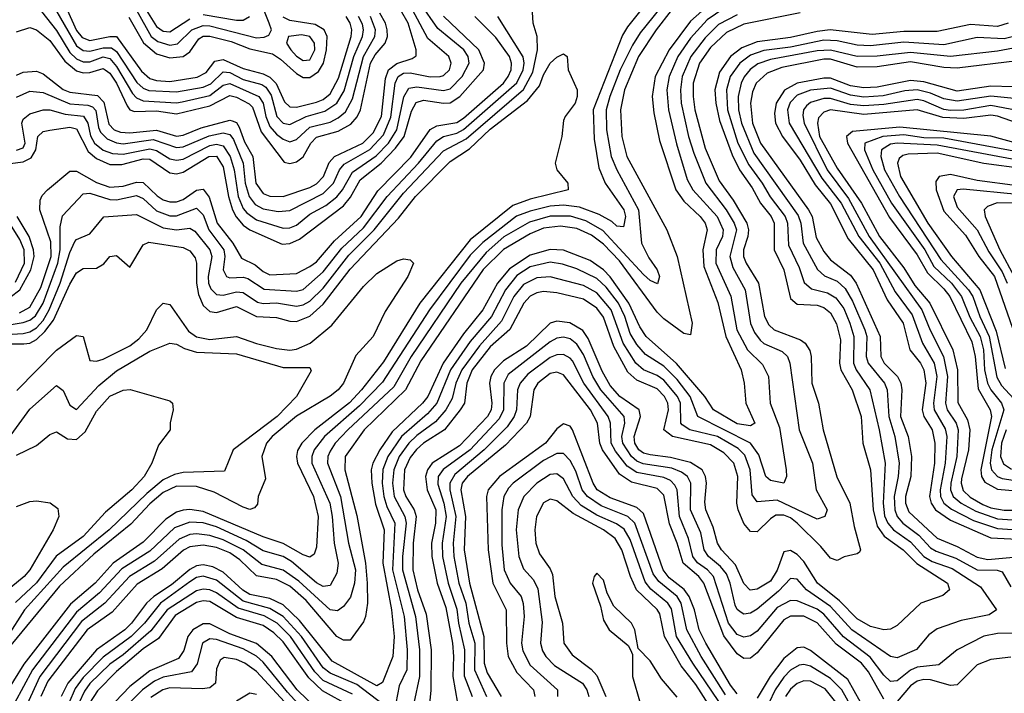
# Model space of a CAD drawing. Header units: inches. Extents: x 990535 to 1117859, y 769386 to 892122.
# Tile 216 of 256: x 1033600 to 1036551, y 867360 to 869380. Entities that reach past the tile are written whole.
import ezdxf

# ---------------------------------------------------------------- set-up
doc = ezdxf.new("R2010")
doc.units = ezdxf.units.IN
doc.header["$MEASUREMENT"] = 0
doc.layers.add('B0836', color=7, linetype='Continuous')

msp = doc.modelspace()

# ---------------------------------------------------------------- linework, layer by layer
at = {"layer": 'B0836', "color": 5}
for points, elevation in [([(1035470, 869418.7), (1035421.2, 869358.8), (1035406.3, 869333.7), (1035318.8, 869110), (1035321.7, 869021.7), (1035335.8, 868935.8), (1035354.7, 868890), (1035411, 868810), (1035415.5, 868790), (1035410, 868759), (1035390, 868761), (1035374.8, 868774.8), (1035336.2, 868796.2), (1035277.9, 868817.9), (1035230, 868823.7), (1035190, 868821.1), (1035130, 868806.2), (1035089.4, 868790.6), (1034987.7, 868712.3), (1034950, 868673.4), (1034828.5, 868510), (1034687.5, 868292.5), (1034618.3, 868221.7), (1034513.8, 868130), (1034482.5, 868090), (1034475.4, 868070), (1034475.9, 868050), (1034529, 867930), (1034536.8, 867890), (1034542.3, 867810), (1034554.9, 867750), (1034550, 867719.8), (1034530, 867683.6), (1034510, 867680.5), (1034490, 867691.5), (1034414.9, 867754.9), (1034390, 867770.2), (1034330, 867787.1), (1034278.4, 867818.4), (1034190, 867858.9), (1034150, 867871.4), (1034110, 867873.6), (1034064.3, 867855.7), (1033990, 867786.4), (1033906.4, 867733.6), (1033839.2, 867660.8), (1033770, 867602.8), (1033638.1, 867430), (1033584.6, 867330)], 2840), ([(1033590, 868988.2), (1033610, 868995.9), (1033616.4, 869010), (1033606.2, 869070), (1033610, 869082), (1033630, 869097.3), (1033670, 869109.7), (1033690, 869109.5), (1033736.4, 869096.4), (1033791.1, 869091.1), (1033804.6, 869070), (1033811.9, 869031.9), (1033824.1, 869010), (1033850, 868988.7), (1033878.6, 868978.6), (1033910, 868976.7), (1033990, 868992.8), (1034010, 868987.9), (1034050, 868963.1), (1034070, 868958.5), (1034090, 868961.9), (1034170, 869002.8), (1034190, 869006.7), (1034210, 869002.1), (1034230.9, 868970), (1034242.3, 868930), (1034254.7, 868850), (1034270, 868813.4), (1034280.4, 868800.4), (1034310, 868779.9), (1034390, 868755.2), (1034410, 868755.9), (1034430, 868764), (1034470, 868796.3), (1034517, 868823), (1034550, 868849.1), (1034567.1, 868870), (1034597.3, 868922.7), (1034668.4, 868971.6), (1034704.9, 869010), (1034730.1, 869050), (1034751.6, 869148.4), (1034765.8, 869174.2), (1034790, 869179), (1034870, 869167.3), (1034890, 869173.1), (1034925.8, 869210), (1034947.1, 869250), (1034943.6, 869270), (1034930.7, 869290), (1034853.1, 869353.1), (1034800.4, 869430)], 2940), ([(1035539.1, 869440.9), (1035459.8, 869340.2), (1035436.3, 869303.7), (1035400.1, 869230), (1035368.6, 869150), (1035357.9, 869110), (1035358.7, 869050), (1035372.9, 868970), (1035389.9, 868929.9), (1035455, 868810), (1035463.9, 868710), (1035485.4, 868665.4), (1035510.1, 868630), (1035517.3, 868610), (1035511.9, 868588.1), (1035490, 868598.2), (1035470, 868616.3), (1035347.5, 868747.5), (1035297, 868777), (1035250.5, 868790.5), (1035190, 868791.2), (1035127.4, 868772.6), (1035051.4, 868728.6), (1034997.8, 868682.2), (1034922, 868590), (1034773.4, 868370), (1034721.3, 868278.7), (1034583.6, 868150), (1034545.7, 868110), (1034530, 868085.6), (1034523.7, 868070), (1034522.9, 868050), (1034561.8, 867950), (1034585.5, 867810), (1034606.7, 867730), (1034603.8, 867690), (1034591.4, 867648.6), (1034570, 867620.2), (1034552.8, 867607.2), (1034530, 867609.9), (1034436.4, 867696.4), (1034390, 867729), (1034326, 867746), (1034269.4, 867790), (1034210, 867820.6), (1034170, 867833.3), (1034130, 867838.3), (1034110, 867835.9), (1034078.2, 867821.8), (1034004.3, 867755.7), (1033929.4, 867710.5), (1033855, 867630), (1033784.9, 867575.1), (1033659.9, 867410), (1033610, 867301.3)], 2860), ([(1033696.5, 869430), (1033770, 869301.3), (1033790, 869287.8), (1033810, 869285.2), (1033850, 869295.8), (1033875.1, 869295.1), (1033890, 869284.8), (1033951.2, 869191.2), (1033970, 869174.3), (1033987.3, 869167.3), (1034070, 869163.2), (1034150, 869177.7), (1034172.4, 869187.6), (1034210, 869223.4), (1034230, 869222), (1034270, 869200.4), (1034325.5, 869185.5), (1034337.7, 869177.7), (1034353.9, 869153.9), (1034371.1, 869090), (1034390, 869069.8), (1034410, 869066.1), (1034458.2, 869090), (1034514.7, 869105.3), (1034550.8, 869129.2), (1034572.9, 869167.1), (1034601.5, 869270), (1034627.7, 869330), (1034630.3, 869350), (1034626.9, 869366.9), (1034615.6, 869390)], 3060), ([(1035670, 869428.6), (1035610, 869376), (1035546, 869290), (1035504.8, 869210), (1035495.9, 869150), (1035500.7, 869100.7), (1035517.3, 869017.3), (1035566, 868870), (1035590, 868835.5), (1035639.8, 868790), (1035654.4, 868770), (1035660.7, 868750), (1035647.4, 868690), (1035650, 868639.8), (1035692, 868532), (1035716.4, 868430), (1035762.7, 868330), (1035771.3, 868290), (1035775.9, 868230), (1035802.7, 868170), (1035790, 868162.2), (1035750, 868168.5), (1035678.9, 868210), (1035653.8, 868250), (1035568.7, 868348.7), (1035477.7, 868430), (1035458.8, 868458.7), (1035425.4, 868530), (1035370, 868608.7), (1035350, 868630.2), (1035310, 868658.3), (1035230, 868688.5), (1035190, 868690.9), (1035130, 868673.5), (1035067.6, 868632.4), (1035031.9, 868590), (1034987.6, 868510), (1034930, 868437.8), (1034868.8, 868350), (1034822.8, 868250), (1034807.3, 868230), (1034716.4, 868143.6), (1034679, 868090), (1034657.9, 868050), (1034653.3, 868030), (1034655.3, 867990), (1034666.7, 867926.7), (1034692.3, 867850), (1034688.4, 867750), (1034714.1, 867610), (1034722.1, 867530), (1034717.8, 867470), (1034687.4, 867392.6), (1034670, 867382.1), (1034536.6, 867456.6), (1034438.5, 867578.5), (1034390, 867625.1), (1034350, 867644.3), (1034290, 867656.6), (1034269.1, 867669.1), (1034210, 867723.5), (1034178.8, 867738.8), (1034150, 867745.1), (1034130, 867742.1), (1034110, 867731.5), (1034055.2, 867684.8), (1034002.1, 867650), (1033980.4, 867630), (1033935.1, 867570), (1033914.8, 867550), (1033830, 867490.6), (1033743.9, 867390), (1033724.2, 867350)], 2920), ([(1033975.5, 869415.5), (1034010, 869359.4), (1034030, 869345.2), (1034050, 869343.2), (1034110, 869383)], 3160), ([(1035710, 869413.8), (1035660.5, 869379.5), (1035610, 869324.7), (1035572.8, 869270), (1035546.1, 869210), (1035539.8, 869170), (1035544.5, 869110), (1035568.1, 869008.1), (1035600.8, 868900.8), (1035616.9, 868870), (1035690, 868790.1), (1035708.7, 868750), (1035706, 868730), (1035687.6, 868690), (1035686.2, 868650), (1035731, 868551), (1035749.6, 868450), (1035781, 868390), (1035826, 868346), (1035843.9, 868310), (1035849.4, 868230), (1035877.1, 868157.1), (1035897.6, 868030), (1035898.5, 868010), (1035890.2, 867990), (1035850, 867998.2), (1035836.2, 868010), (1035815.1, 868075.1), (1035790.2, 868110.2), (1035632.1, 868190), (1035609.2, 868250), (1035570, 868300.9), (1035530, 868341.2), (1035475.5, 868375.5), (1035450, 868405.9), (1035430, 868439.3), (1035413.7, 868490), (1035394.2, 868530), (1035357.4, 868577.4), (1035330, 868603.6), (1035270, 868633), (1035227.2, 868647.2), (1035190, 868653), (1035130, 868638.8), (1035090, 868613), (1035055.8, 868570), (1035013.8, 868490), (1034950, 868414.7), (1034890.7, 868330), (1034850.4, 868230), (1034821.8, 868198.2), (1034744.4, 868130), (1034703.2, 868070), (1034688.8, 868031.2), (1034686.2, 867990), (1034691.5, 867950), (1034700.2, 867920.2), (1034724.5, 867870), (1034717.3, 867730), (1034752.1, 867590), (1034761.5, 867490), (1034759.8, 867430), (1034737.3, 867382.7), (1034727.4, 867330)], 2940), ([(1033510, 868432.9), (1033610, 868439), (1033630, 868444.1), (1033650, 868456.4), (1033670, 868477.5), (1033688.7, 868510), (1033721.2, 868590), (1033750, 868681.7), (1033765.6, 868714.4), (1033770, 868720.6), (1033810, 868737.7), (1033851.7, 868788.3), (1033950, 868796.1), (1034030, 868755.3), (1034070, 868750), (1034110, 868755.1), (1034125.3, 868745.3), (1034169.9, 868689.9), (1034175.6, 868670), (1034165, 868610), (1034166.3, 868590), (1034173, 868573), (1034190, 868555.8), (1034210, 868554), (1034250, 868563.7), (1034270, 868561.5), (1034312.5, 868532.5), (1034330, 868528.4), (1034370, 868531.3), (1034430, 868520.7), (1034450, 868524.9), (1034470, 868535.7), (1034510, 868574.4), (1034586.3, 868673.7), (1034662.5, 868750), (1034750, 868859.9), (1034870, 868987.1), (1034937.8, 869022.2), (1035110, 869170.7), (1035137.4, 869222.6), (1035151.7, 869290), (1035150.8, 869330), (1035138.7, 869370), (1035137.3, 869402.6)], 2840), ([(1033530, 868459.4), (1033610, 868471.5), (1033630, 868478.6), (1033647.7, 868492.3), (1033670.3, 868529.7), (1033714.8, 868650), (1033721.7, 868690), (1033721.6, 868758.4), (1033728.3, 868791.7), (1033790, 868857.7), (1033810, 868860.2), (1033870, 868840.9), (1033890, 868840), (1033950, 868852.7), (1033970, 868843.5), (1034010, 868806.8), (1034050, 868791.5), (1034070, 868791.3), (1034130, 868815.2), (1034150, 868794.4), (1034167.3, 868750), (1034211.7, 868690), (1034214.9, 868670), (1034209.6, 868629.6), (1034219.5, 868610), (1034230, 868605.7), (1034270, 868607.4), (1034283.6, 868603.6), (1034332.3, 868572.3), (1034430, 868565.7), (1034450, 868571.1), (1034510, 868623.5), (1034565.2, 868694.9), (1034630, 868755.6), (1034701.2, 868850), (1034795.2, 868950), (1034850, 869016.2), (1034870, 869029.6), (1034910, 869039.4), (1034930, 869050.4), (1035090, 869190.6), (1035109.1, 869230), (1035112.2, 869250), (1035109, 869269), (1035033, 869390)], 2860), ([(1033571, 868949), (1033610, 868953.3), (1033634.4, 868965.6), (1033648.8, 868990), (1033654.8, 869030), (1033670, 869044.4), (1033690, 869049.1), (1033750, 869057.6), (1033770, 869052.9), (1033804.9, 868984.9), (1033830, 868963.7), (1033870, 868946.1), (1033905.7, 868945.7), (1033970, 868963.1), (1033990, 868961.6), (1034050, 868920.4), (1034070, 868917.7), (1034090, 868923.2), (1034166.5, 868970), (1034190, 868971.2), (1034210, 868938.5), (1034225.4, 868850), (1034237.9, 868810), (1034248.7, 868788.7), (1034270, 868764.1), (1034290, 868749.6), (1034386.4, 868706.4), (1034410, 868708.8), (1034438.2, 868721.8), (1034570, 868821.6), (1034591.9, 868848.1), (1034620.2, 868899.8), (1034683.3, 868950), (1034725.8, 868994.2), (1034751.8, 869030), (1034774, 869106), (1034788.6, 869131.4), (1034810, 869138.5), (1034870, 869129.2), (1034890, 869131), (1034918.6, 869150), (1034989.7, 869230), (1034993.1, 869250), (1034975.6, 869290), (1034870.5, 869390.5)], 2920), ([(1033590, 869213.9), (1033610, 869223), (1033650, 869225.7), (1033670, 869217.7), (1033730, 869170.9), (1033750, 869162.4), (1033832.9, 869152.9), (1033852.2, 869132.2), (1033866.9, 869066.9), (1033883.3, 869050), (1033902.5, 869042.5), (1033930, 869040.2), (1034010, 869048.7), (1034070, 869031), (1034090, 869033.7), (1034143.9, 869056.1), (1034230, 869078.4), (1034236.6, 869076.6), (1034250, 869071.4), (1034258.1, 869058.1), (1034274.1, 869014.1), (1034298.7, 868970), (1034307.5, 868890), (1034330, 868858.9), (1034350, 868850.3), (1034390, 868849.4), (1034470, 868876.8), (1034490, 868887.8), (1034510.4, 868909.6), (1034527.9, 868952.1), (1034543.2, 868970), (1034628.2, 869010), (1034659.5, 869040.5), (1034684.1, 869090), (1034696.5, 869203.5), (1034705.7, 869230), (1034730, 869248.8), (1034776.6, 869263.4), (1034788.3, 869271.7), (1034788.1, 869290), (1034763.8, 869370), (1034741.5, 869410)], 2980), ([(1033590, 869148.1), (1033630, 869165.4), (1033670, 869162.1), (1033750, 869127.6), (1033803.9, 869123.9), (1033818.2, 869118.2), (1033828.1, 869108.1), (1033836.2, 869056.2), (1033842.2, 869042.2), (1033862.2, 869022.2), (1033890, 869010.2), (1033910, 869007.8), (1034000.4, 869020.4), (1034070, 868996.4), (1034090, 868998.5), (1034168.3, 869031.7), (1034210, 869040.5), (1034230, 869035.8), (1034240.6, 869020.6), (1034270, 868950), (1034275.3, 868890), (1034287.8, 868850), (1034306.2, 868826.2), (1034330, 868813), (1034374.9, 868805.1), (1034410, 868807.5), (1034510, 868858.7), (1034540, 868890), (1034558.6, 868930), (1034572.8, 868947.2), (1034649.6, 868990.4), (1034690, 869034.4), (1034712.6, 869087.4), (1034725.3, 869190), (1034734.4, 869210), (1034750, 869219.6), (1034770, 869221), (1034830, 869208.7), (1034859.8, 869210), (1034870, 869213.1), (1034888.1, 869230), (1034893, 869250), (1034886, 869270), (1034823.1, 869323.1), (1034777.4, 869410)], 2960), ([(1033590, 869343.1), (1033630, 869356.7), (1033650, 869349.4), (1033690, 869317.7), (1033735.4, 869255.4), (1033770, 869227), (1033790, 869221.1), (1033810, 869222.1), (1033850, 869233.5), (1033856.4, 869230), (1033870, 869219.9), (1033890.2, 869190), (1033921.6, 869121.6), (1033929.9, 869109.9), (1033944.2, 869104.2), (1034010, 869106.3), (1034070, 869097.4), (1034170, 869121.3), (1034230, 869152.5), (1034250, 869147.5), (1034287.3, 869127.3), (1034297.3, 869117.3), (1034323.9, 869043.9), (1034392.4, 868952.4), (1034410, 868948.9), (1034430, 868953.4), (1034450, 868969), (1034472.1, 869010), (1034490, 869027.3), (1034554.6, 869045.4), (1034592.9, 869067.1), (1034611.7, 869088.3), (1034621.2, 869110), (1034651.2, 869250), (1034665.4, 869274.6), (1034695.5, 869310), (1034702, 869330), (1034701.7, 869350), (1034696.3, 869370), (1034679.1, 869399.1)], 3020), ([(1033599.2, 868500.8), (1033630, 868517.5), (1033663, 868577), (1033693.9, 868670), (1033693.4, 868713.4), (1033660.3, 868810), (1033661.5, 868838.5), (1033667.5, 868852.5), (1033683.6, 868870), (1033750, 868925.3), (1033770, 868926.1), (1033830, 868892.1), (1033870, 868878.1), (1033910, 868881), (1033950, 868893), (1033970, 868891.3), (1034012.2, 868852.2), (1034030, 868840), (1034050, 868833.5), (1034070, 868833.7), (1034090, 868840.8), (1034130, 868868.8), (1034150, 868871.8), (1034167.4, 868847.4), (1034191.6, 868770), (1034239.1, 868710), (1034264.4, 868664.4), (1034305.3, 868645.3), (1034330, 868624.8), (1034350, 868614.8), (1034430, 868619.2), (1034470, 868639.7), (1034490, 868654.1), (1034543.5, 868716.5), (1034623.7, 868790), (1034673.7, 868866.3), (1034772.5, 868967.5), (1034830, 869050.6), (1034850, 869061.4), (1034910, 869071.8), (1034930, 869084.2), (1035049.5, 869190), (1035064.4, 869210), (1035072.6, 869230), (1035073.8, 869250), (1035067.7, 869270), (1035026.6, 869326.6), (1034964.3, 869390)], 2880), ([(1035552.6, 869407.4), (1035507.4, 869350), (1035455, 869270), (1035413, 869170), (1035400.8, 869110), (1035404.8, 869030), (1035419.6, 868970), (1035539.5, 868750), (1035570, 868669.4), (1035615.8, 868470), (1035610, 868435.1), (1035590, 868438.5), (1035530, 868482.7), (1035510, 868502.6), (1035397.2, 868657.2), (1035350, 868706.7), (1035313.6, 868733.6), (1035270, 868753.8), (1035220.8, 868760.8), (1035170, 868754.9), (1035130, 868738.1), (1035050, 868690.5), (1034989.1, 868630.9), (1034802.6, 868357.4), (1034756.1, 868270), (1034632.1, 868150), (1034575.8, 868070), (1034574.8, 868030), (1034610, 867892.8), (1034636.4, 867750), (1034641.8, 867690), (1034642.2, 867630), (1034636.2, 867590), (1034630, 867574.7), (1034590, 867519), (1034570, 867519.3), (1034550, 867530.5), (1034458.2, 867638.2), (1034410, 867681.1), (1034370, 867700.9), (1034310, 867712.2), (1034260.1, 867760.1), (1034230, 867781.2), (1034190, 867797.5), (1034150, 867804.5), (1034110, 867799.4), (1034091, 867789), (1034026.6, 867733.4), (1033952.3, 867687.7), (1033876.8, 867603.2), (1033802.7, 867550), (1033684, 867395.9), (1033663.3, 867350)], 2880), ([(1033665, 869405), (1033710, 869347.9), (1033750, 869281.8), (1033770, 869262.4), (1033790, 869253.9), (1033810, 869253.8), (1033850, 869268.6), (1033870, 869263.1), (1033890, 869239.3), (1033938.5, 869158.5), (1033950, 869145.3), (1033970, 869136.8), (1034069.8, 869130.2), (1034086.5, 869133.5), (1034170, 869152.3), (1034210, 869183.9), (1034230, 869188.6), (1034316.5, 869150), (1034329.6, 869129.6), (1034337.4, 869090), (1034350, 869059.2), (1034370, 869036.6), (1034390, 869021.7), (1034410, 869014), (1034430, 869020.5), (1034470, 869057.5), (1034530, 869072.9), (1034554.5, 869085.5), (1034576.3, 869103.7), (1034597.1, 869142.9), (1034630.2, 869269.8), (1034664.1, 869330), (1034666.1, 869350), (1034651.2, 869390)], 3040), ([(1033742.1, 869410), (1033770, 869347.3), (1033787, 869327), (1033810, 869317.6), (1033870, 869330), (1033890, 869329.6), (1033965.2, 869225.2), (1033990, 869203.7), (1034010, 869197.6), (1034050, 869194.7), (1034132, 869208), (1034158.4, 869221.6), (1034184.8, 869255.2), (1034210, 869260.4), (1034270, 869233.5), (1034330, 869217.9), (1034350, 869207.6), (1034369, 869189), (1034393.9, 869133.9), (1034410, 869118.2), (1034430, 869118), (1034490, 869132.4), (1034510, 869140.9), (1034530, 869157.4), (1034555.8, 869204.2), (1034593.7, 869330), (1034595.5, 869350), (1034590.7, 869370), (1034578.4, 869390)], 3080), ([(1033927.5, 869387.5), (1033971, 869311), (1034010, 869277.1), (1034050, 869265.9), (1034090, 869269.8), (1034110, 869283.5), (1034137, 869323), (1034150, 869330.5), (1034170, 869330.9), (1034234.1, 869314.1), (1034290, 869292.5), (1034357.6, 869277.6), (1034381.9, 869261.9), (1034430, 869218.3), (1034450, 869206.8), (1034470, 869206.8), (1034495.8, 869224.2), (1034510.9, 869250), (1034519.8, 869290), (1034521.6, 869330), (1034512.5, 869350), (1034485.8, 869365.8), (1034410, 869377.9), (1034390, 869387.9)], 3120), ([(1033950, 869408.9), (1033994.5, 869330), (1034014.2, 869314.2), (1034050, 869303.3), (1034072.7, 869307.3), (1034116.4, 869350), (1034150, 869362.4), (1034170, 869361.3), (1034310, 869325.6), (1034332.9, 869327.1), (1034346.5, 869333.5), (1034354.2, 869350), (1034348, 869370), (1034331.9, 869410)], 3140), ([(1034150, 869395.4), (1034250, 869378.3), (1034270, 869378.7), (1034288.9, 869390)], 3160), ([(1035750, 869395), (1035694.5, 869365.5), (1035654, 869326), (1035611.6, 869270), (1035585.7, 869210), (1035580.5, 869170), (1035582.7, 869130), (1035604.2, 869030), (1035619.9, 868979.9), (1035656.1, 868890), (1035717.2, 868810), (1035741.7, 868770), (1035748.4, 868750), (1035727.9, 868670), (1035737, 868637), (1035773.8, 868570), (1035790, 868468.8), (1035801.9, 868441.9), (1035818.9, 868418.9), (1035830, 868409.2), (1035885.4, 868385.4), (1035900.7, 868370), (1035907.8, 868350), (1035936.4, 868150), (1035976, 868050), (1035986.9, 867970), (1036019.8, 867910), (1036012.7, 867890), (1035990, 867882.1), (1035870, 867939.6), (1035810, 867933.7), (1035795.3, 867955.3), (1035789.2, 868030), (1035773.6, 868073.6), (1035753.6, 868093.6), (1035691.3, 868130), (1035608.7, 868150), (1035585.1, 868165.1), (1035581.5, 868170), (1035580.1, 868230), (1035571.3, 868250), (1035530, 868298.5), (1035510, 868312.6), (1035470, 868330.2), (1035446.5, 868350), (1035408.4, 868410), (1035373.1, 868510), (1035330, 868561), (1035290, 868582.9), (1035190, 868608.5), (1035150, 868605.7), (1035110, 868585.8), (1035080.6, 868550), (1035044.3, 868475.7), (1034977.6, 868402.4), (1034924.8, 868330), (1034907.6, 868290), (1034896.4, 868243.6), (1034877.4, 868210), (1034845.9, 868174.1), (1034790, 868133.1), (1034766.7, 868110), (1034737.3, 868070), (1034721.3, 868030), (1034717.1, 867990), (1034722.3, 867950), (1034754.1, 867890), (1034757.8, 867870), (1034747.1, 867770), (1034747.1, 867730), (1034785.8, 867590), (1034797.9, 867490), (1034798.4, 867410), (1034781.1, 867330)], 2960), ([(1035939.2, 869400.8), (1035770, 869367), (1035718, 869342), (1035670, 869296.5), (1035637.7, 869250), (1035618.3, 869190), (1035617.9, 869150), (1035623.5, 869110), (1035654.7, 868994.7), (1035696.7, 868896.7), (1035738.6, 868838.6), (1035778.9, 868770), (1035784.1, 868750), (1035782.4, 868730), (1035769.7, 868690), (1035769.4, 868670), (1035777, 868650), (1035814.4, 868590), (1035831.8, 868490), (1035845.1, 868465.1), (1035860.7, 868450), (1035939.7, 868419.7), (1035954.1, 868410), (1035967.7, 868387.7), (1035971.9, 868370), (1035973.7, 868290), (1035993.7, 868230), (1036007.7, 868150), (1036048.9, 868008.9), (1036088.1, 867930), (1036100.4, 867860.4), (1036119.6, 867790), (1036116.4, 867783.6), (1036110, 867778.3), (1036070.6, 867769.4), (1036050, 867758.3), (1036030, 867765.3), (1036000.5, 867800.5), (1035929.7, 867870), (1035910, 867886), (1035890, 867894.6), (1035866.3, 867893.7), (1035850, 867883.6), (1035810, 867844.1), (1035790, 867844.8), (1035770, 867868.8), (1035752.9, 867910), (1035749.5, 867930), (1035751.8, 868010), (1035740.2, 868050), (1035710, 868081.1), (1035670, 868104.7), (1035556.7, 868130), (1035530.6, 868150), (1035544.4, 868210), (1035542.2, 868230), (1035532, 868250), (1035510, 868272.6), (1035450, 868298.7), (1035422.5, 868322.5), (1035380.2, 868400.2), (1035350, 868487.6), (1035330, 868514.9), (1035290, 868541.4), (1035210, 868560.7), (1035170, 868564.5), (1035150, 868561.1), (1035130, 868551.2), (1035110.5, 868529.5), (1035069.4, 868450.6), (1035010, 868399.1), (1034955.9, 868330), (1034939.7, 868290), (1034932.9, 868230), (1034920.4, 868210), (1034873.4, 868150), (1034810.2, 868109.8), (1034789.1, 868090.9), (1034770, 868066.7), (1034753.3, 868030), (1034750.6, 867970), (1034756.9, 867950), (1034782.5, 867910), (1034788.4, 867890), (1034778.8, 867810), (1034778.4, 867730), (1034792.6, 867670), (1034817.7, 867597.7), (1034833.1, 867490), (1034831.8, 867368.2), (1034824, 867290)], 2980), ([(1036562.5, 869370), (1036530, 869359.5), (1036450, 869365.8), (1036350, 869344.2), (1036250, 869344.6), (1036155.1, 869335.1), (1036029.2, 869349.2), (1035990, 869344.7), (1035910, 869326.3), (1035810, 869313.4), (1035764.4, 869295.6), (1035730, 869269.2), (1035697.3, 869222.7), (1035683.7, 869170), (1035686.1, 869130), (1035697.4, 869077.4), (1035735, 868975), (1035757.2, 868930), (1035795.4, 868875.4), (1035819.9, 868830), (1035852.6, 868790), (1035861.1, 868770), (1035861.1, 868690), (1035890.5, 868630), (1035910, 868543.9), (1035930, 868526.8), (1035990, 868523.8), (1036010, 868517), (1036030, 868500.4), (1036048.3, 868468.3), (1036059.6, 868419.6), (1036057.2, 868350), (1036060.7, 868330), (1036095.1, 868270), (1036121.7, 868190), (1036127.3, 868110), (1036150, 868030), (1036157.7, 867910), (1036170, 867860.8), (1036191.1, 867831.1), (1036248.2, 867790), (1036289, 867749), (1036380.4, 867690), (1036386.4, 867670), (1036366.6, 867653.4), (1036300.7, 867630), (1036230, 867563.4), (1036210, 867552.2), (1036190, 867550.4), (1036150, 867559.8), (1036110, 867583.3), (1036057, 867637), (1035990.9, 867690), (1035950, 867755), (1035930, 867775.8), (1035910, 867788), (1035890, 867784.4), (1035870, 867728.9), (1035850, 867695.8), (1035810, 867671.8), (1035789.5, 867669.5), (1035770, 867688.8), (1035745.7, 867745.7), (1035703.7, 867790), (1035691.6, 867810), (1035678.6, 867858.6), (1035656.8, 867910), (1035653, 867933), (1035658.2, 867990), (1035655.8, 868010), (1035645, 868030), (1035610, 868052.3), (1035550, 868067.4), (1035490, 868075.2), (1035470, 868080.5), (1035456, 868090), (1035443.2, 868110), (1035441.5, 868130), (1035460.5, 868190), (1035456.4, 868210), (1035398.3, 868250), (1035370, 868282.5), (1035345.8, 868325.8), (1035303.6, 868423.6), (1035288, 868448), (1035249.2, 868470.8), (1035210, 868475.7), (1035190, 868469.9), (1035119.1, 868400.9), (1035050, 868356.8), (1035023, 868330), (1035011.7, 868310), (1035008.1, 868290), (1035015.3, 868230), (1035012.7, 868210), (1035002, 868190), (1034918.1, 868101.9), (1034836.6, 868050), (1034821.9, 868030), (1034815.9, 868010), (1034821.6, 867970), (1034846.9, 867910), (1034846.5, 867870), (1034834.1, 867810), (1034834.8, 867770), (1034851.2, 867690), (1034877.2, 867617.2), (1034896.8, 867510), (1034900.4, 867470), (1034898.5, 867410), (1034912.5, 867330)], 3020), ([(1036652.3, 869347.7), (1036550, 869322.1), (1036470, 869326.7), (1036370, 869304.8), (1036250, 869312.4), (1036150, 869301.9), (1036110, 869303.7), (1036050, 869316.7), (1036010, 869318.1), (1035910, 869297.7), (1035830, 869288), (1035790, 869273.6), (1035758.1, 869250), (1035729.1, 869210), (1035717.9, 869170), (1035721.4, 869110), (1035752.5, 869010), (1035784.8, 868944.8), (1035825.4, 868890), (1035848.7, 868848.7), (1035894.5, 868790), (1035900.7, 868770), (1035903.9, 868703.9), (1035936.4, 868636.4), (1035951.4, 868591.4), (1035973.3, 868573.3), (1036021.3, 868561.3), (1036046.3, 868546.3), (1036070, 868513.4), (1036087.7, 868470), (1036099.7, 868430), (1036098.4, 868350), (1036107.2, 868330), (1036147.7, 868270), (1036175.5, 868150), (1036194, 868050), (1036187.4, 867930), (1036192.2, 867892.2), (1036201.6, 867870), (1036218.5, 867850), (1036270, 867813.9), (1036310.1, 867770), (1036334.8, 867754.8), (1036394.2, 867734.2), (1036479.7, 867679.7), (1036527.7, 867610), (1036505, 867595), (1036422, 867578), (1036350, 867553.5), (1036324.9, 867535.1), (1036288.2, 867491.8), (1036230, 867466.7), (1036210, 867470.4), (1036093.6, 867550), (1036030, 867620.1), (1035957.6, 867670), (1035930, 867701.9), (1035910, 867704.2), (1035873.7, 867666.3), (1035810, 867612.1), (1035790, 867600.1), (1035770, 867597.6), (1035762, 867602), (1035750, 867611), (1035744.4, 867624.4), (1035729.3, 867690), (1035718.2, 867718.2), (1035700.5, 867740.5), (1035664.1, 867770), (1035651.3, 867790), (1035641.1, 867841.1), (1035610.8, 867910), (1035611.3, 867990), (1035601.2, 868010), (1035583.4, 868023.4), (1035554.9, 868034.9), (1035468.1, 868048.1), (1035450, 868056), (1035433.5, 868070), (1035407.8, 868110), (1035404.5, 868130), (1035413.7, 868170), (1035411.5, 868190), (1035341.4, 868270), (1035317.5, 868310), (1035290, 868375.6), (1035270, 868407.4), (1035250, 868422.7), (1035230, 868427.7), (1035210, 868424.6), (1035190, 868414.1), (1035064.1, 868315.9), (1035051.2, 868290), (1035050, 868210), (1035037.4, 868182.6), (1034949.6, 868090), (1034868.8, 868031.2), (1034854.6, 868010), (1034852.7, 867987.3), (1034870.8, 867930), (1034877.9, 867890), (1034866.4, 867810), (1034867.2, 867770), (1034883.9, 867690), (1034910, 867612.5), (1034914.7, 867570), (1034933.4, 867490), (1034932.3, 867412.3), (1034955.7, 867350)], 3040), ([(1036610, 869300.3), (1036530, 869285.3), (1036390, 869269.1), (1036270, 869281.6), (1036170, 869270.9), (1036110, 869269.8), (1036030, 869288.7), (1035990, 869286.6), (1035850, 869260.6), (1035812.4, 869247.6), (1035789.5, 869230.5), (1035771.5, 869208.5), (1035761.8, 869190), (1035752.9, 869150), (1035754.6, 869110), (1035763.5, 869070), (1035800.2, 868980.2), (1035933.1, 868793.1), (1035940.6, 868770), (1035948.2, 868710), (1035990.6, 868630.6), (1036011.8, 868611.8), (1036050, 868596), (1036074, 868574), (1036096.1, 868536.1), (1036133.2, 868450), (1036139, 868430), (1036137.3, 868370), (1036142.6, 868350), (1036191.9, 868290), (1036200.2, 868270), (1036204.3, 868190), (1036222.3, 868130), (1036235.9, 868050), (1036232.9, 868010), (1036220.4, 867950), (1036222.6, 867910), (1036230, 867890), (1036247.2, 867870), (1036294.3, 867834.3), (1036330, 867796), (1036346.2, 867786.1), (1036405.4, 867765.4), (1036470, 867730.6), (1036529.2, 867729.2), (1036544.3, 867724.3), (1036570, 867679.6)], 3060), ([(1033530, 868408), (1033612.3, 868407.7), (1033630, 868410.2), (1033650, 868420.8), (1033675.5, 868444.5), (1033701.2, 868478.8), (1033750, 868586.8), (1033770, 868620.5), (1033790, 868633.5), (1033830, 868634.9), (1033851.7, 868648.3), (1033870, 868670.2), (1033890, 868673.1), (1033930, 868637.5), (1033970, 868704.6), (1033987, 868713), (1034090, 868696.4), (1034110, 868687.1), (1034125.6, 868665.6), (1034130, 868650), (1034129.5, 868590), (1034135.8, 868555.8), (1034150, 868523), (1034170, 868504.8), (1034190, 868501.8), (1034250, 868519.6), (1034310, 868489.6), (1034370, 868487.1), (1034410, 868475.9), (1034430, 868475.2), (1034470, 868491.1), (1034510, 868526.8), (1034590, 868632.1), (1034735.3, 868784.7), (1034786.2, 868850), (1034890, 868954.5), (1034947.6, 868992.4), (1035010, 869051.6), (1035122.2, 869137.8), (1035158.2, 869181.8), (1035170, 869214.3), (1035190, 869249.5), (1035210, 869267.5), (1035230, 869277.4), (1035240.4, 869270), (1035243.6, 869230), (1035270.9, 869170), (1035271.2, 869150), (1035264.5, 869130), (1035234.6, 869090), (1035230, 869077.2), (1035224.7, 869030), (1035205, 868950), (1035209.4, 868930), (1035242.7, 868890), (1035243.6, 868870), (1035130, 868841.9), (1035077.6, 868822.4), (1034950, 868720), (1034799.7, 868530), (1034690, 868353.7), (1034624.5, 868270), (1034588.9, 868231.1), (1034484.5, 868150), (1034445.1, 868110), (1034432.3, 868087.7), (1034429.1, 868070), (1034432.8, 868050), (1034481, 867950), (1034494.6, 867890), (1034490, 867798), (1034483, 867777), (1034470, 867768.1), (1034450, 867774.7), (1034390, 867808.9), (1034330, 867828.7), (1034150, 867905.6), (1034110, 867911.4), (1034090, 867909.6), (1034070, 867903), (1034037.8, 867882.2), (1033970, 867813.1), (1033879.7, 867750), (1033826.2, 867690), (1033752.4, 867627.6), (1033612.5, 867447.5), (1033550, 867347.6)], 2820), ([(1036590, 869256.3), (1036410, 869234.8), (1036370, 869236.9), (1036270, 869253.7), (1036170, 869238.8), (1036110, 869237.7), (1036030, 869261.1), (1036010, 869261.1), (1035883.8, 869236.2), (1035839.9, 869220.1), (1035807.6, 869190), (1035796.1, 869163.9), (1035790, 869130), (1035796.1, 869070), (1035819.9, 869010), (1035964, 868810), (1035974.6, 868790), (1035987, 868727), (1036010, 868684.4), (1036030, 868660.1), (1036090, 868613.8), (1036106.4, 868590), (1036178.9, 868430), (1036180.5, 868370), (1036190.8, 868350), (1036231, 868310), (1036241.2, 868290), (1036244, 868270), (1036239.7, 868190), (1036263, 868130), (1036272.8, 868070), (1036270.7, 868010), (1036254.5, 867950), (1036254.7, 867930), (1036264.3, 867904.3), (1036350, 867825), (1036410, 867799.9), (1036470, 867767.9), (1036501.5, 867761.5), (1036589.1, 867769.1)], 3080), ([(1036770, 869172.4), (1036510, 869180.5), (1036410, 869165.9), (1036310, 869193.6), (1036270, 869197.6), (1036170, 869177.3), (1036130, 869175.3), (1036090, 869182.1), (1036030, 869205), (1036010, 869204.2), (1035930, 869189.2), (1035891.7, 869168.3), (1035867, 869130), (1035861.7, 869098.3), (1035865.3, 869070), (1035886, 869030), (1035939.2, 868959.2), (1035984.3, 868884.3), (1036030, 868827.8), (1036082.8, 868722.8), (1036158.3, 868630), (1036199.6, 868539.6), (1036248.2, 868470), (1036267.5, 868390), (1036299.7, 868350), (1036310, 868330), (1036315.8, 868290), (1036305, 868210), (1036309.9, 868190), (1036334.2, 868150), (1036343, 868110), (1036341.9, 868050), (1036326.2, 867950), (1036331.2, 867930), (1036345, 867910), (1036390, 867878.8), (1036510, 867826.3), (1036590, 867822.1)], 3120), ([(1036610, 869140.9), (1036510, 869151), (1036410, 869135.4), (1036370, 869142.5), (1036330, 869160), (1036290, 869169.8), (1036253, 869167), (1036188, 869152), (1036130, 869147.7), (1036090, 869153.7), (1036030, 869174.8), (1035970, 869168.6), (1035930, 869153.9), (1035908.8, 869131.2), (1035901.5, 869110), (1035905.7, 869070), (1036004.4, 868904.4), (1036062, 868830), (1036114.6, 868730), (1036177.6, 868650), (1036224, 868564), (1036274.7, 868494.7), (1036305.4, 868410), (1036340.2, 868350), (1036348.4, 868310), (1036338.7, 868230), (1036340.8, 868210), (1036373.2, 868153.2), (1036378.3, 868130), (1036374, 868050), (1036358.2, 867970), (1036359.8, 867950), (1036369.8, 867930), (1036392.2, 867912.2), (1036458.5, 867878.5), (1036530, 867853.9), (1036590, 867850)], 3140), ([(1036610, 869103.8), (1036510, 869122.3), (1036430, 869109.1), (1036390, 869107.9), (1036370, 869110.6), (1036310, 869136.4), (1036290, 869140.7), (1036190, 869125.3), (1036130, 869121.4), (1036090, 869125.9), (1036030, 869143.5), (1036010, 869143.3), (1035970, 869131.8), (1035958.3, 869121.7), (1035949.5, 869110), (1035946.9, 869093.1), (1035950.7, 869070), (1036020.3, 868930), (1036083.6, 868843.6), (1036145.9, 868730), (1036303.5, 868510), (1036328.6, 868448.6), (1036369.1, 868370), (1036380.8, 868310), (1036374.2, 868230), (1036379.9, 868210), (1036406.2, 868170), (1036412.9, 868150), (1036409, 868070), (1036390.8, 867990), (1036390, 867970), (1036397.9, 867950), (1036421.9, 867930), (1036465.9, 867905.9), (1036530, 867882.9), (1036590, 867878.9)], 3160), ([(1036590, 869069.5), (1036530.6, 869090.6), (1036510, 869093.4), (1036430, 869084), (1036366.3, 869086.3), (1036290, 869109.8), (1036130, 869095.6), (1036030, 869109.4), (1036010, 869102.8), (1035994.4, 869085.6), (1035990.6, 869069.4), (1035997.3, 869030), (1036050, 868934.3), (1036122.4, 868830), (1036177.1, 868730), (1036250, 868635.5), (1036283.2, 868583.2), (1036327.5, 868530), (1036396.4, 868390), (1036410.9, 868330), (1036411.8, 868231.8), (1036440.4, 868180.5), (1036447.5, 868150), (1036443.5, 868090), (1036422.7, 868002.7), (1036421.4, 867990), (1036428, 867968), (1036448.2, 867948.2), (1036486.3, 867926.3), (1036510, 867916.6), (1036550, 867909.5), (1036630, 867909.1)], 3180), ([(1036590, 869008.6), (1036510, 869030.6), (1036237.7, 869057.7), (1036095.5, 869044.5), (1036078.4, 869030), (1036080.8, 869010), (1036207, 868787), (1036290, 868675.2), (1036320.5, 868620.5), (1036370, 868573), (1036387.6, 868550), (1036453.7, 868413.7), (1036463.5, 868370), (1036472.8, 868272.8), (1036508.4, 868210), (1036512.7, 868190), (1036481, 868030), (1036482.8, 868010), (1036492.9, 867992.9), (1036530, 867972), (1036610, 867965)], 3220), ([(1036590, 868983.5), (1036370, 869024.6), (1036310, 869025.2), (1036250, 869034.4), (1036187.2, 869030), (1036133.2, 869010), (1036131.7, 868990), (1036156.4, 868930), (1036213.2, 868830), (1036312.8, 868690), (1036340, 868640), (1036392.6, 868590), (1036423, 868550), (1036448, 868488), (1036478.4, 868430), (1036488.8, 868390), (1036491.9, 868330), (1036500.5, 868290), (1036510, 868269.5), (1036542.5, 868230), (1036549.8, 868210), (1036513.8, 868090), (1036508.7, 868050), (1036512.5, 868030), (1036530, 868010.3), (1036544.2, 868004.2), (1036610, 867993.8)], 3240), ([(1036590, 868959), (1036350, 869003.3), (1036229.9, 869010.1), (1036210, 869006.7), (1036183.3, 868990), (1036180.4, 868970), (1036192, 868930), (1036236.7, 868850), (1036361.1, 868661.1), (1036443.8, 868570), (1036456.2, 868550), (1036477.1, 868490), (1036505.9, 868430), (1036528, 868308), (1036542.5, 868282.5), (1036591.5, 868230)], 3260), ([(1036610, 868932.4), (1036490, 868949), (1036350, 868980.1), (1036262.9, 868977.1), (1036246.9, 868973.1), (1036236.2, 868963.8), (1036230.4, 868949.6), (1036239.9, 868910), (1036321.3, 868770), (1036393, 868670), (1036477.8, 868570), (1036526, 868446), (1036553.8, 868333.8)], 3280), ([(1036590, 868881.7), (1036470, 868897.5), (1036390, 868915.8), (1036355.5, 868910), (1036345.4, 868894.6), (1036346.9, 868870), (1036370, 868805.3), (1036434.3, 868734.3), (1036474.3, 868670), (1036521.6, 868610), (1036575, 868455)], 3320), ([(1036590, 868856.1), (1036427.9, 868872.1), (1036409.1, 868870), (1036398.8, 868850), (1036410, 868818.1), (1036469.8, 868749.8), (1036504, 868684), (1036544.3, 868624.3), (1036559.3, 868590)], 3340), ([(1036590, 868829.4), (1036529.7, 868830.3), (1036500, 868820), (1036490.5, 868810), (1036493.9, 868790), (1036537.1, 868690), (1036580.8, 868610)], 3360), ([(1033587, 868593), (1033614.1, 868650), (1033613.3, 868690), (1033600.5, 868720.5), (1033557.1, 868790)], 2940), ([(1033571.8, 868548.2), (1033600.8, 868570), (1033633.6, 868630), (1033642.9, 868670), (1033641.6, 868690), (1033628.2, 868730), (1033592, 868790)], 2920), ([(1033591.9, 868268.1), (1033710, 868389), (1033770, 868432.5), (1033790.1, 868430), (1033810, 868358.2), (1033830, 868355.7), (1033850, 868362.3), (1033930, 868402.1), (1033957.2, 868422.8), (1033980.7, 868450), (1034010, 868510.2), (1034030, 868529.4), (1034050, 868526.1), (1034106.1, 868446.1), (1034130, 868429), (1034170, 868421.2), (1034250, 868429.6), (1034310, 868408.8), (1034370, 868394.3), (1034410, 868389.4), (1034430, 868391.6), (1034470.2, 868409.8), (1034535.9, 868464.1), (1034630, 868579.5), (1034670, 868618.4), (1034730, 868656.6), (1034750, 868662.7), (1034770, 868659.5), (1034780.3, 868650), (1034763.1, 868610), (1034695.3, 868504.7), (1034659.6, 868430), (1034607.2, 868372.8), (1034570, 868289.5), (1034554.1, 868270), (1034530, 868251.2), (1034429.3, 868190.7), (1034356.4, 868130), (1034339.5, 868110), (1034326, 868070), (1034336.5, 868003.5), (1034314.6, 867950), (1034312.4, 867927.6), (1034303.4, 867916.6), (1034290, 867911.5), (1034270, 867917.9), (1034182.8, 867962.8), (1034130, 867980.2), (1034070, 867980.7), (1034030, 867961.8), (1033990, 867928.2), (1033933, 867867), (1033822.6, 867777.4), (1033718.9, 867681.1), (1033492.8, 867407.2)], 2780), ([(1033510, 868047.1), (1033630, 868212.3), (1033710, 868282.7), (1033730, 868267.9), (1033750, 868224.2), (1033770, 868210.9), (1033837.1, 868282.9), (1033890, 868326.6), (1033990, 868386.1), (1034050, 868410.1), (1034070, 868407), (1034093.8, 868393.8), (1034130, 868382.8), (1034250, 868378.2), (1034390, 868336.9), (1034470, 868337.1), (1034473.5, 868326.5), (1034429.3, 868250), (1034372.1, 868190), (1034239.3, 868090), (1034213.9, 868026.1), (1034090, 868021.6), (1034064.2, 868015.8), (1034030, 867999.9), (1033981, 867959), (1033868.1, 867850), (1033730, 867738.4), (1033614.8, 867610), (1033563.8, 867530)], 2760), ([(1036630, 867539.9), (1036530, 867539), (1036490, 867531.3), (1036409.4, 867490), (1036354.6, 867445.4), (1036290, 867438.3), (1036270, 867429), (1036230, 867397.8), (1036210, 867395.1), (1036190, 867414.1), (1036148.5, 867468.5), (1036069.2, 867529.2), (1036010, 867597.4), (1035990, 867611.8), (1035930, 867637.4), (1035910, 867638.7), (1035870, 867617.2), (1035810, 867545.8), (1035790, 867532.3), (1035770, 867528.4), (1035750, 867536.5), (1035724.6, 867570), (1035679.1, 867710), (1035661.1, 867730), (1035631.4, 867751.4), (1035617.3, 867770), (1035604.6, 867824.6), (1035577, 867890), (1035570.2, 867970), (1035563.7, 867983.7), (1035550, 867997.6), (1035530, 868007), (1035450, 868021.6), (1035420.9, 868040.9), (1035385.7, 868085.7), (1035372.3, 868110), (1035370.8, 868170), (1035363.9, 868190), (1035290.4, 868290), (1035256.5, 868356.5), (1035250, 868365.1), (1035230, 868375.8), (1035210, 868374.8), (1035190, 868366.7), (1035123.3, 868316.7), (1035099.9, 868290), (1035092.4, 868270), (1035089.2, 868210), (1035082.4, 868190), (1035060.6, 868159.4), (1034991.8, 868090), (1034904.2, 868015.8), (1034888.9, 867990), (1034888.9, 867970), (1034906.7, 867890), (1034898.9, 867810), (1034900.9, 867770), (1034916.1, 867690), (1034936.7, 867630), (1034946.2, 867570), (1034963.7, 867510), (1034962.9, 867430), (1034998.6, 867350)], 3060), ([(1036190, 867342.3), (1036144, 867424), (1036122.8, 867450), (1036047, 867507), (1035990, 867571), (1035950, 867591.7), (1035910, 867591.6), (1035890, 867580.6), (1035810, 867481.8), (1035790, 867465.6), (1035770, 867463.9), (1035750, 867477.9), (1035710, 867532.5), (1035650.3, 867690.3), (1035635.2, 867710), (1035588, 867750), (1035570.9, 867810), (1035547.9, 867867.9), (1035530, 867954.6), (1035510, 867973.7), (1035433.5, 867993.5), (1035397.4, 868017.4), (1035347.1, 868090), (1035339.1, 868110), (1035331.3, 868170), (1035310.5, 868210), (1035230, 868314.8), (1035210, 868323.2), (1035190, 868318.5), (1035153.2, 868290), (1035140.6, 868270), (1035129.5, 868190.5), (1035118.4, 868170), (1035055.7, 868104.3), (1034942.2, 868010), (1034926.3, 867990), (1034921.8, 867970), (1034936, 867890), (1034932.4, 867790), (1034948.2, 867690), (1034990.7, 867530.7), (1034991.7, 867450), (1035001.5, 867421.5), (1035042.5, 867350)], 3080), ([(1033590, 868074.1), (1033650, 868102.8), (1033690, 868136), (1033710, 868143.9), (1033742.9, 868122.9), (1033770, 868120.9), (1033795.8, 868144.2), (1033830, 868206.3), (1033870, 868250.5), (1033910, 868269.2), (1033930.9, 868270.9), (1034050, 868237), (1034058.4, 868230), (1034059.5, 868210), (1034050.6, 868170.6), (1034050.7, 868150), (1034016.2, 868103.8), (1033995.9, 868050), (1033973.2, 868010), (1033936.2, 867970), (1033856.8, 867903.2), (1033790.3, 867830), (1033709.1, 867770.9), (1033650, 867691.7), (1033587.3, 867632.7)], 2740), ([(1035750, 867358.5), (1035730, 867384.6), (1035656, 867510), (1035636.2, 867550), (1035622.7, 867610), (1035606.4, 867650), (1035591.1, 867671.1), (1035546.5, 867706.5), (1035528.5, 867730), (1035470, 867898.9), (1035450, 867916.8), (1035370, 867945.8), (1035330.4, 867970.4), (1035318.2, 867990), (1035256.9, 868150), (1035250, 868161.3), (1035230, 868168.5), (1035210, 868152.8), (1035175.5, 868110), (1035038.4, 868010), (1035003.9, 867970), (1034999.1, 867950), (1035004.1, 867790), (1035017.9, 867690), (1035057.5, 867610), (1035059.1, 867510), (1035064.3, 867470), (1035090, 867422.5), (1035139.6, 867370), (1035144.2, 867350)], 3120), ([(1036556.4, 868150), (1036542.3, 868110), (1036539.3, 868070), (1036548, 868048), (1036572.5, 868032.5)], 3260), ([(1035715.6, 867355.6), (1035642.6, 867470), (1035599.5, 867550), (1035582.8, 867630), (1035570, 867650), (1035515, 867695), (1035498.7, 867718.7), (1035444, 867870), (1035422.4, 867890), (1035342.6, 867922.6), (1035301.3, 867950), (1035286.2, 867970), (1035266.4, 868026.4), (1035250, 868058.2), (1035230, 868079), (1035210, 868078.9), (1035170, 868058), (1035078.9, 867990), (1035065, 867975), (1035051.2, 867950), (1035044.8, 867910), (1035044.9, 867804.9), (1035051.9, 867730), (1035070, 867690.1), (1035103, 867650), (1035108.9, 867628.9), (1035111.9, 867590), (1035104.4, 867510), (1035107.7, 867487.7), (1035130, 867444.3), (1035212.1, 867370), (1035211.5, 867350)], 3140), ([(1035695.1, 867335.1), (1035617.3, 867450), (1035568.7, 867530), (1035553, 867613), (1035542.6, 867630), (1035491.8, 867671.8), (1035474.1, 867694.1), (1035430, 867820.8), (1035411.7, 867851.7), (1035388.4, 867868.4), (1035330, 867894.5), (1035283.2, 867923.2), (1035257.3, 867950), (1035230, 868002.9), (1035210, 868018.3), (1035190, 868016.2), (1035150, 867990.2), (1035110.4, 867950), (1035094.4, 867910), (1035088.1, 867850), (1035096.1, 867770), (1035110, 867733.2), (1035140.2, 867700.2), (1035153.3, 867673.3), (1035166.3, 867573.7), (1035161, 867510), (1035167, 867487), (1035176.7, 867470), (1035202.9, 867442.9), (1035286.5, 867390), (1035300.2, 867370), (1035305.6, 867350)], 3160), ([(1035665.3, 867325.3), (1035626.2, 867386.2), (1035582.8, 867442.8), (1035532.4, 867530), (1035518.3, 867598.3), (1035510.9, 867610.9), (1035449, 867670), (1035430.3, 867710), (1035405, 867790), (1035384.5, 867824.5), (1035350, 867850), (1035258.8, 867898.8), (1035210, 867937), (1035190, 867942), (1035170, 867930.9), (1035148.8, 867890), (1035144.3, 867850), (1035146.8, 867810), (1035157.8, 867777.8), (1035190, 867733.4), (1035196.5, 867716.5), (1035204.2, 867650), (1035226.5, 867570), (1035230.8, 867510), (1035255.5, 867475.5), (1035312.8, 867432.8), (1035330, 867413.8), (1035356.3, 867350)], 3180), ([(1033590, 867919.7), (1033630, 867934.9), (1033650, 867937.6), (1033691.5, 867931.6), (1033714.4, 867914.4), (1033716.9, 867890), (1033700.2, 867850), (1033630.7, 867730), (1033613.2, 867710), (1033556.3, 867663.7)], 2720), ([(1034690, 867325), (1034610, 867386), (1034530, 867419.9), (1034510, 867436.6), (1034445, 867530), (1034390, 867590.5), (1034350, 867614.6), (1034270, 867636.7), (1034190, 867699.1), (1034150, 867711.7), (1034130, 867706.8), (1034110, 867694.2), (1034021.5, 867630), (1033973.8, 867570), (1033934.4, 867530), (1033850, 867468.3), (1033790, 867407.4), (1033765.9, 867374.1), (1033747, 867330)], 2940), ([(1035570, 867348.6), (1035523, 867403), (1035490, 867456.9), (1035454, 867494), (1035443.6, 867550), (1035433.4, 867570), (1035381.1, 867621.1), (1035360.5, 867660.5), (1035350, 867699.3), (1035330, 867719.8), (1035321.8, 867710), (1035316.8, 867690), (1035340.8, 867620.8), (1035350, 867578.9), (1035366.3, 867550), (1035423.1, 867503.1), (1035430.4, 867490.4), (1035436.2, 867476.2), (1035436.8, 867410), (1035459.1, 867330)], 3220), ([(1034597, 867357), (1034510, 867398.1), (1034484.6, 867424.6), (1034411.8, 867530), (1034371.2, 867570), (1034332.5, 867592.5), (1034255, 867615), (1034190, 867661.6), (1034170, 867670.3), (1034150, 867672.7), (1034130, 867667.6), (1034041.7, 867610), (1033992.9, 867547.1), (1033910, 867475.1), (1033870, 867446.9), (1033810.2, 867389.8), (1033793.8, 867366.2), (1033777.7, 867330)], 2960), ([(1034590, 867321.4), (1034507.7, 867367.7), (1034466.4, 867406.4), (1034390, 867514.7), (1034361.7, 867541.7), (1034330, 867563.2), (1034250, 867587.7), (1034170, 867635.2), (1034150, 867637.1), (1034130, 867632.4), (1034066.4, 867593.6), (1034015.7, 867524.3), (1033970, 867493), (1033890, 867425.5), (1033832.7, 867367.3), (1033809.2, 867330)], 2980), ([(1034522.6, 867282.6), (1034431.2, 867370), (1034355.7, 867470), (1034310, 867509.1), (1034230, 867538), (1034170, 867568.2), (1034150, 867567.8), (1034118.4, 867550), (1034103.7, 867530), (1034091.6, 867488.4), (1034075.9, 867464.1), (1033990, 867427.3), (1033930, 867380.7), (1033886.1, 867333.9)], 3020), ([(1034490, 867268.2), (1034403.1, 867363.1), (1034330, 867453.1), (1034310, 867471), (1034270, 867493.7), (1034190, 867520.8), (1034170, 867523.4), (1034147.9, 867510), (1034131.8, 867448.2), (1034115.2, 867424.8), (1034030, 867408.5), (1034003.9, 867396.1), (1033967.7, 867370), (1033898.7, 867301.3)], 3040), ([(1036139.3, 867299.3), (1036081.8, 867401.8), (1035970, 867488.7), (1035950, 867497.9), (1035930, 867496), (1035890, 867464.4), (1035848.7, 867410), (1035810, 867345.6)], 3120), ([(1034430, 867295.6), (1034310, 867424.9), (1034275.1, 867450), (1034250, 867461.5), (1034212.9, 867467.1), (1034200.9, 867459.1), (1034190, 867433.6), (1034186.4, 867390), (1034170, 867376.4), (1034147, 867373), (1034050, 867376.8), (1034029.4, 867370.6), (1033992.9, 867347.1)], 3060), ([(1036570, 867468), (1036510, 867461.8), (1036470, 867444.9), (1036410, 867385.5), (1036390, 867383.3), (1036330, 867400.1), (1036310, 867401.5), (1036290, 867396.3), (1036270, 867381.9), (1036230, 867335.3)], 3080), ([(1036120.1, 867270), (1036064.2, 867370), (1036030, 867404.3), (1035970, 867441.4), (1035950, 867446.5), (1035936.1, 867443.9), (1035910, 867428.9), (1035890, 867407.9), (1035864.6, 867370), (1035845, 867330)], 3140), ([(1036050, 867328.3), (1036013.6, 867373.6), (1035970, 867396.1), (1035950, 867397.1), (1035930, 867389.1), (1035910, 867372), (1035894.9, 867350)], 3160), ([(1034310, 867356.2), (1034290, 867360.5), (1034250, 867336.7)], 3080)]:
    msp.add_lwpolyline(points, dxfattribs=dict(at, elevation=elevation))
at = {"layer": 'B0836', "color": 5, "elevation": 3140}
msp.add_lwpolyline([(1034445, 869335), (1034406, 869330), (1034399.2, 869310), (1034412.3, 869290), (1034430, 869270.9), (1034450, 869257.7), (1034470, 869259.9), (1034484.2, 869290), (1034483.3, 869310), (1034470, 869329.1)], close=True, dxfattribs=at)

doc.saveas('drawing.dxf')
